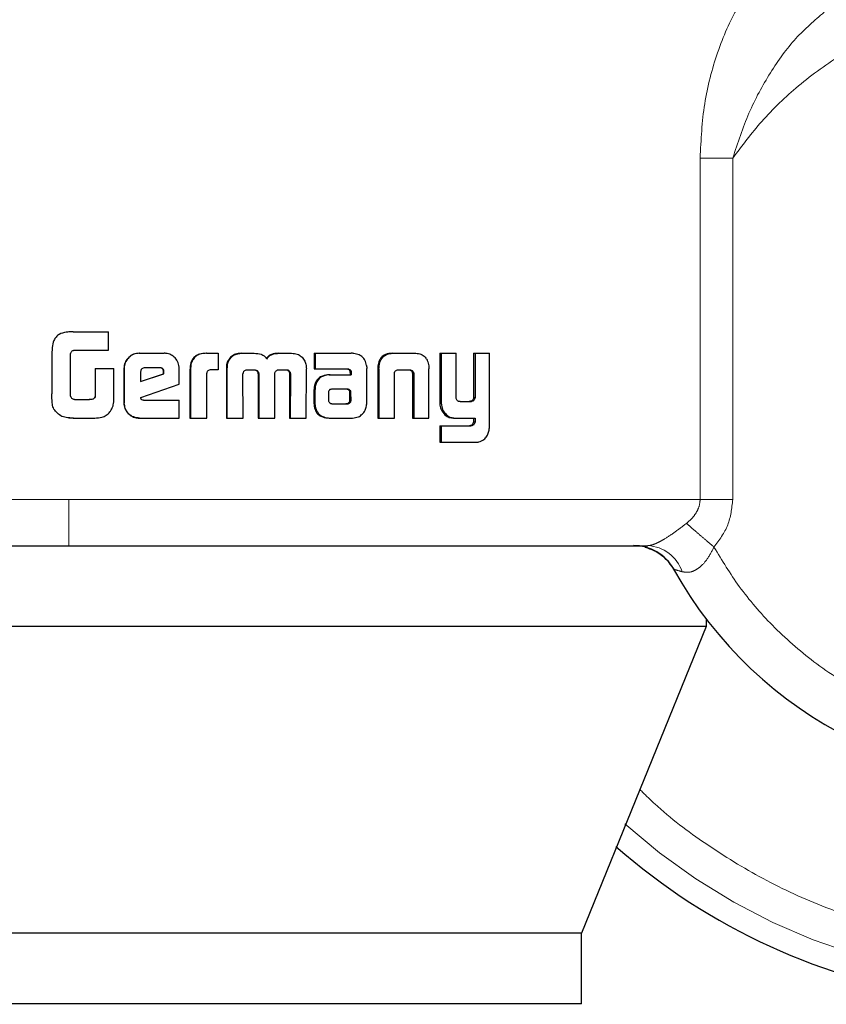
# Model space of a CAD drawing. Header units: millimetres. Extents: x 20 to 263, y 82 to 179.
# Tile 54 of 76: x 200.264 to 201.176, y 81.794 to 82.907. Entities that reach past the tile are written whole.
import ezdxf

# ---------------------------------------------------------------- set-up
doc = ezdxf.new("R2010")
doc.units = ezdxf.units.MM
doc.linetypes.add('PHANTOM', pattern=[12.7, 6.35, -1.27, 1.27, -1.27, 1.27, -1.27])

msp = doc.modelspace()

# ---------------------------------------------------------------- linework, layer by layer
at = {"color": 8, "linetype": 'PHANTOM', "lineweight": 18}
for p, q in [((201.0338, 82.7506), (201.0338, 82.3644)), ((201.0707, 82.7506), (201.0338, 82.7506)), ((201.0707, 82.3644), (201.0707, 82.7506)), ((200.6707, 82.5124), (200.6693, 82.5124)), ((200.7085, 82.5062), (200.7101, 82.5062)), ((200.5972, 82.4881), (200.5983, 82.4881)), ((200.6356, 82.4888), (200.6368, 82.4888)), ((200.7394, 82.4752), (200.7411, 82.4752)), ((200.7739, 82.448), (200.7757, 82.448)), ((200.32, 82.3644), (199.3137, 82.3644)), ((201.0338, 82.3644), (200.32, 82.3644)), ((201.0338, 82.3644), (201.0707, 82.3644))]:
    msp.add_line(p, q, dxfattribs=at)
at = {"color": 7, "linetype": 'Continuous', "lineweight": 25}
for p, q in [((200.32, 82.5541), (200.3178, 82.5536)), ((200.325, 82.5543), (200.32, 82.5541)), ((200.325, 82.5543), (200.325, 82.5543)), ((200.325, 82.5543), (200.3647, 82.5543)), ((200.3647, 82.5333), (200.3647, 82.5543)), ((200.3009, 82.5301), (200.3009, 82.4842)), ((200.3219, 82.4817), (200.3219, 82.5292)), ((200.3258, 82.5333), (200.3647, 82.5333)), ((200.3996, 82.5299), (200.3999, 82.5299)), ((200.3999, 82.5299), (200.4277, 82.5299)), ((200.4756, 82.5299), (200.4762, 82.5299)), ((200.4762, 82.5299), (200.4887, 82.5299)), ((200.4887, 82.5299), (200.4887, 82.5113)), ((200.5148, 82.5299), (200.5156, 82.5299)), ((200.5156, 82.5299), (200.5296, 82.5299)), ((200.5571, 82.5299), (200.5581, 82.5299)), ((200.5581, 82.5299), (200.5719, 82.5299)), ((200.5974, 82.5299), (200.5974, 82.5123)), ((200.5974, 82.5299), (200.5985, 82.5299)), ((200.5985, 82.5299), (200.5985, 82.5123)), ((200.5985, 82.5299), (200.6391, 82.5299)), ((200.6856, 82.5299), (200.6871, 82.5299)), ((200.6871, 82.5299), (200.7111, 82.5299)), ((200.7394, 82.5299), (200.7394, 82.4752)), ((200.7394, 82.5299), (200.7411, 82.5299)), ((200.7411, 82.5299), (200.7411, 82.4752)), ((200.7411, 82.5299), (200.758, 82.5299)), ((200.758, 82.4811), (200.758, 82.5299)), ((200.7776, 82.5299), (200.7776, 82.4799)), ((200.7776, 82.5299), (200.7794, 82.5299)), ((200.7794, 82.5299), (200.7794, 82.4799)), ((200.7794, 82.5299), (200.7958, 82.5299)), ((200.7958, 82.4492), (200.7958, 82.5299)), ((200.4224, 82.5136), (200.4062, 82.5136)), ((200.5011, 82.5222), (200.5004, 82.5222)), ((200.6695, 82.5158), (200.6709, 82.5158)), ((200.727, 82.5158), (200.7272, 82.5124)), ((200.3497, 82.5127), (200.3497, 82.482)), ((200.3497, 82.5127), (200.3499, 82.5127)), ((200.3499, 82.5127), (200.3499, 82.482)), ((200.3499, 82.5127), (200.371, 82.5127)), ((200.371, 82.4814), (200.371, 82.5127)), ((200.3823, 82.5126), (200.3826, 82.5126)), ((200.3823, 82.5126), (200.3823, 82.4739)), ((200.3826, 82.5126), (200.3826, 82.4739)), ((200.4011, 82.5087), (200.4011, 82.4978)), ((200.4011, 82.4978), (200.4275, 82.5067)), ((200.4011, 82.4979), (200.4271, 82.5067)), ((200.4275, 82.5085), (200.4271, 82.5085)), ((200.4271, 82.5067), (200.4271, 82.5085)), ((200.4275, 82.5067), (200.4271, 82.5067)), ((200.4275, 82.5067), (200.4275, 82.5085)), ((200.4449, 82.4951), (200.4449, 82.5126)), ((200.4569, 82.5111), (200.4569, 82.4566)), ((200.4569, 82.5111), (200.4575, 82.5111)), ((200.4575, 82.5111), (200.4575, 82.4566)), ((200.4759, 82.4566), (200.4759, 82.5074)), ((200.4887, 82.5113), (200.4806, 82.5113)), ((200.4981, 82.5123), (200.4981, 82.4566)), ((200.4981, 82.5123), (200.4988, 82.5123)), ((200.4988, 82.5123), (200.4988, 82.4566)), ((200.5171, 82.4566), (200.5168, 82.5058)), ((200.522, 82.5113), (200.5308, 82.5113)), ((200.5339, 82.5066), (200.5339, 82.4566)), ((200.5339, 82.5066), (200.5347, 82.5066)), ((200.5347, 82.5066), (200.5347, 82.4566)), ((200.5529, 82.4566), (200.5529, 82.5066)), ((200.5575, 82.5113), (200.5655, 82.5113)), ((200.5682, 82.51), (200.5692, 82.51)), ((200.5695, 82.5058), (200.5694, 82.4566)), ((200.5695, 82.5058), (200.5705, 82.5058)), ((200.5705, 82.5058), (200.5704, 82.4566)), ((200.5884, 82.4566), (200.5886, 82.5123)), ((200.5974, 82.5123), (200.5985, 82.5123)), ((200.5985, 82.5123), (200.6354, 82.5123)), ((200.6144, 82.5055), (200.6155, 82.5055)), ((200.6155, 82.5055), (200.6393, 82.5055)), ((200.6379, 82.5094), (200.6379, 82.5085)), ((200.6379, 82.5094), (200.6391, 82.5094)), ((200.6379, 82.5085), (200.6391, 82.5085)), ((200.638, 82.5074), (200.638, 82.5055)), ((200.638, 82.5074), (200.6393, 82.5074)), ((200.6391, 82.5094), (200.6391, 82.5085)), ((200.6393, 82.5074), (200.6393, 82.5055)), ((200.6568, 82.4738), (200.6568, 82.5127)), ((200.6693, 82.5124), (200.6693, 82.4566)), ((200.6707, 82.5124), (200.6707, 82.4566)), ((200.6881, 82.4566), (200.6881, 82.5073)), ((200.6937, 82.5113), (200.7044, 82.5113)), ((200.7084, 82.5073), (200.71, 82.5073)), ((200.7085, 82.5062), (200.7085, 82.4566)), ((200.7101, 82.5062), (200.7101, 82.4566)), ((200.7272, 82.4566), (200.7272, 82.5124)), ((200.4013, 82.4798), (200.4449, 82.4951)), ((200.3497, 82.482), (200.3499, 82.482)), ((200.5972, 82.4881), (200.5972, 82.4732)), ((200.5983, 82.4881), (200.5983, 82.4732)), ((200.6135, 82.4856), (200.6135, 82.4844)), ((200.6135, 82.4844), (200.6136, 82.4769)), ((200.617, 82.4892), (200.6163, 82.4891)), ((200.6181, 82.4892), (200.617, 82.4892)), ((200.6344, 82.4893), (200.6181, 82.4892)), ((200.6379, 82.477), (200.6377, 82.4851)), ((200.639, 82.4851), (200.6377, 82.4851)), ((200.6391, 82.477), (200.639, 82.4851)), ((200.3264, 82.4776), (200.3432, 82.4776)), ((200.3823, 82.4739), (200.3826, 82.4739)), ((200.4045, 82.477), (200.4449, 82.477)), ((200.4449, 82.4566), (200.4449, 82.477)), ((200.5972, 82.4732), (200.5983, 82.4732)), ((200.5974, 82.4699), (200.5985, 82.4699)), ((200.6181, 82.4727), (200.6333, 82.4728)), ((200.6182, 82.4727), (200.6346, 82.4728)), ((200.6346, 82.4728), (200.6333, 82.4728)), ((200.6381, 82.4742), (200.6369, 82.4742)), ((200.6391, 82.477), (200.6379, 82.477)), ((200.7625, 82.4752), (200.7743, 82.4752)), ((200.7735, 82.4754), (200.7753, 82.4754)), ((200.7776, 82.4799), (200.7794, 82.4799)), ((200.7417, 82.4649), (200.7434, 82.4649)), ((200.3164, 82.4573), (200.3164, 82.4573)), ((200.3189, 82.4571), (200.32, 82.4568)), ((200.32, 82.4568), (200.325, 82.4566)), ((200.3251, 82.4566), (200.325, 82.4566)), ((200.3251, 82.4566), (200.3493, 82.4566)), ((200.3999, 82.4566), (200.3996, 82.4566)), ((200.3999, 82.4566), (200.4449, 82.4566)), ((200.4569, 82.4566), (200.4575, 82.4566)), ((200.4575, 82.4566), (200.4759, 82.4566)), ((200.4981, 82.4566), (200.4988, 82.4566)), ((200.4988, 82.4566), (200.5171, 82.4566)), ((200.5339, 82.4566), (200.5347, 82.4566)), ((200.5347, 82.4566), (200.5529, 82.4566)), ((200.5694, 82.4566), (200.5704, 82.4566)), ((200.5704, 82.4566), (200.5884, 82.4566)), ((200.6152, 82.4566), (200.6164, 82.4566)), ((200.6164, 82.4566), (200.6409, 82.4566)), ((200.6693, 82.4566), (200.6707, 82.4566)), ((200.6707, 82.4566), (200.6881, 82.4566)), ((200.7085, 82.4566), (200.7101, 82.4566)), ((200.7101, 82.4566), (200.7272, 82.4566)), ((200.7394, 82.4478), (200.7394, 82.4293)), ((200.7394, 82.4478), (200.7411, 82.4478)), ((200.7411, 82.4478), (200.7411, 82.4293)), ((200.7411, 82.4478), (200.7747, 82.4478)), ((200.7561, 82.4566), (200.7578, 82.4566)), ((200.7578, 82.4566), (200.7794, 82.4566)), ((200.7776, 82.4566), (200.7776, 82.4523)), ((200.7776, 82.4523), (200.7794, 82.4523)), ((200.7794, 82.4566), (200.7794, 82.4523)), ((200.7394, 82.4293), (200.7411, 82.4293)), ((200.7411, 82.4293), (200.7803, 82.4293)), ((201.0406, 82.2295), (201.0406, 82.221)), ((201.0406, 82.221), (199.5045, 82.221)), ((201.0406, 82.221), (200.8996, 81.874)), ((200.8996, 81.874), (199.626, 81.874)), ((200.8996, 81.794), (200.8996, 81.874)), ((200.8996, 81.794), (199.626, 81.794))]:
    msp.add_line(p, q, dxfattribs=at)
for centre, radius, start, end in [((201.4131, 82.5136), 0.4685, 209.1217, 56.7142), ((201.4131, 82.5136), 0.72, 228.7799, 0), ((200.9584, 82.2603), 0.0521, 29.1217, 90)]:
    msp.add_arc(centre, radius, start, end, dxfattribs=at)
at = {"color": 8, "linetype": 'PHANTOM', "lineweight": 18}
for centre, radius, start, end in [((201.4131, 82.5136), 0.6941, 227.9991, 0), ((200.9724, 82.269), 0.0434, 18.5507, 87.08)]:
    msp.add_arc(centre, radius, start, end, dxfattribs=at)
for points, knots in [([(201.1072, 82.9598), (201.0965, 82.9478), (201.075, 82.9237), (201.0524, 82.8706), (201.0369, 82.8125), (201.0348, 82.7713), (201.0338, 82.7506)], [0, 0, 0, 0, 0.250124, 0.499331, 0.749126, 1, 1, 1, 1]), ([(201.0495, 82.3107), (201.0586, 82.2956), (201.0778, 82.264), (201.1157, 82.2202), (201.1627, 82.1788), (201.2194, 82.1428), (201.2851, 82.1151), (201.358, 82.0985), (201.435, 82.0953), (201.5124, 82.1067), (201.5862, 82.1322), (201.6526, 82.1702), (201.7092, 82.2178), (201.7543, 82.2717), (201.7879, 82.3285), (201.8107, 82.3854), (201.8242, 82.4404), (201.8301, 82.4935), (201.8293, 82.5469), (201.8212, 82.603), (201.8039, 82.6619), (201.7759, 82.7217), (201.7362, 82.7796), (201.6845, 82.8324), (201.6219, 82.8766), (201.5509, 82.9091), (201.475, 82.9278), (201.398, 82.9321), (201.3239, 82.9226), (201.2559, 82.9013), (201.196, 82.8709), (201.1453, 82.8343), (201.1034, 82.7943), (201.0813, 82.7647), (201.0707, 82.7506)], [0, 0, 0, 0, 0.024626, 0.051455, 0.080502, 0.111688, 0.144811, 0.179531, 0.215376, 0.25177, 0.288076, 0.323673, 0.358006, 0.390637, 0.421263, 0.449718, 0.475951, 0.499998, 0.52406, 0.550308, 0.578778, 0.609419, 0.642062, 0.676405, 0.712009, 0.748318, 0.78471, 0.82055, 0.855261, 0.888371, 0.919543, 0.948576, 0.975389, 1, 1, 1, 1]), ([(201.0707, 82.7506), (201.0763, 82.7678), (201.0874, 82.8017), (201.1122, 82.8472), (201.1406, 82.8871), (201.1632, 82.9063), (201.1741, 82.9157)], [0, 0, 0, 0, 0.265016, 0.521284, 0.766879, 1, 1, 1, 1]), ([(202.0679, 82.5136), (202.0674, 82.4942), (202.0664, 82.4542), (202.0576, 82.3928), (202.0422, 82.3276), (202.018, 82.2592), (201.9834, 82.1885), (201.9414, 82.1244), (201.8942, 82.0676), (201.8438, 82.0186), (201.786, 81.9736), (201.7213, 81.9341), (201.6503, 81.9016), (201.5743, 81.8772), (201.4946, 81.8622), (201.4131, 81.8571), (201.3315, 81.8622), (201.2519, 81.8772), (201.1759, 81.9016), (201.1048, 81.9341), (201.0404, 81.9739), (200.9941, 82.0084), (200.9712, 82.0311), (200.9657, 82.0366)], [0, 0, 0, 0, 0.038195, 0.078918, 0.122126, 0.170129, 0.221696, 0.276885, 0.320981, 0.367142, 0.415234, 0.465063, 0.516374, 0.568856, 0.622148, 0.675856, 0.729563, 0.782855, 0.835337, 0.886648, 0.936478, 0.984569, 1, 1, 1, 1]), ([(200.32, 82.3123), (200.32, 82.3133), (200.32, 82.3152), (200.32, 82.3292), (200.32, 82.3468), (200.32, 82.3587), (200.32, 82.3644)], [0, 0, 0, 0, 0.27027, 0.562426, 0.789736, 1, 1, 1, 1]), ([(201.0183, 82.3375), (201.0205, 82.3394), (201.0248, 82.3431), (201.0297, 82.3497), (201.0331, 82.3568), (201.0336, 82.3619), (201.0338, 82.3644)], [0, 0, 0, 0, 0.276693, 0.532909, 0.771964, 1, 1, 1, 1]), ([(201.0495, 82.3107), (201.0555, 82.3187), (201.0674, 82.3347), (201.0696, 82.3545), (201.0707, 82.3644)], [0, 0, 0, 0, 0.500879, 1, 1, 1, 1]), ([(200.9746, 82.3123), (200.9757, 82.3124), (200.9778, 82.3126), (200.9822, 82.314), (200.9872, 82.3163), (200.9948, 82.3205), (201.0057, 82.3278), (201.014, 82.3342), (201.0183, 82.3375)], [0, 0, 0, 0, 0.118398, 0.234242, 0.35061, 0.469025, 0.720983, 1, 1, 1, 1]), ([(201.0183, 82.3375), (201.0203, 82.3358), (201.0242, 82.3324), (201.032, 82.3257), (201.0405, 82.3184), (201.0465, 82.3132), (201.0495, 82.3107)], [0, 0, 0, 0, 0.246736, 0.500007, 0.753276, 1, 1, 1, 1]), ([(201.0136, 82.2828), (201.0167, 82.2823), (201.0214, 82.2816), (201.0281, 82.2843), (201.0347, 82.2886), (201.0426, 82.2972), (201.0471, 82.3061), (201.0495, 82.3107)], [0, 0, 0, 0, 0.249011, 0.369438, 0.488643, 0.733655, 1, 1, 1, 1]), ([(201.0038, 82.2856), (201.004, 82.2856), (201.0042, 82.2855), (201.0068, 82.2848), (201.0108, 82.2836), (201.0136, 82.2828)], [0, 0, 0, 0, 0.24395, 0.491175, 1, 1, 1, 1])]:
    msp.add_open_spline(points, degree=3, knots=knots, dxfattribs=at)
at = {"color": 7, "linetype": 'Continuous', "lineweight": 25}
for points, knots in [([(200.325, 82.5543), (200.3223, 82.5542), (200.3169, 82.554), (200.31, 82.5521), (200.3053, 82.5485), (200.3024, 82.5433), (200.301, 82.537), (200.3009, 82.5322), (200.3009, 82.5301)], [0, 0, 0, 0, 0.202654, 0.407289, 0.523056, 0.638657, 0.845683, 1, 1, 1, 1]), ([(200.3178, 82.5538), (200.3177, 82.5538), (200.3177, 82.5538), (200.3177, 82.5538), (200.3177, 82.5538)], [0, 0, 0, 0, 0.499999, 1, 1, 1, 1]), ([(200.3219, 82.5292), (200.3221, 82.5299), (200.3223, 82.531), (200.3233, 82.5322), (200.3244, 82.533), (200.3253, 82.5332), (200.3258, 82.5333)], [0, 0, 0, 0, 0.336232, 0.550428, 0.765327, 1, 1, 1, 1]), ([(200.3996, 82.5299), (200.3974, 82.5297), (200.393, 82.5293), (200.3876, 82.5255), (200.3838, 82.5207), (200.3824, 82.5161), (200.3824, 82.5133), (200.3823, 82.5126)], [0, 0, 0, 0, 0.241682, 0.484864, 0.698288, 0.917578, 1, 1, 1, 1]), ([(200.3999, 82.5299), (200.3977, 82.5297), (200.3932, 82.5293), (200.3879, 82.5255), (200.3841, 82.5206), (200.3827, 82.516), (200.3826, 82.5133), (200.3826, 82.5126)], [0, 0, 0, 0, 0.242822, 0.487165, 0.701512, 0.91994, 1, 1, 1, 1]), ([(200.4449, 82.5126), (200.4447, 82.5148), (200.4442, 82.5193), (200.4405, 82.5247), (200.4356, 82.5284), (200.4311, 82.5298), (200.4284, 82.5299), (200.4277, 82.5299)], [0, 0, 0, 0, 0.24278, 0.486952, 0.70085, 0.920384, 1, 1, 1, 1]), ([(200.4756, 82.5299), (200.4729, 82.5298), (200.4686, 82.5295), (200.4631, 82.5269), (200.4597, 82.5234), (200.4573, 82.518), (200.4571, 82.5138), (200.4569, 82.5111)], [0, 0, 0, 0, 0.264529, 0.42695, 0.590396, 0.738807, 1, 1, 1, 1]), ([(200.4762, 82.5299), (200.4735, 82.5298), (200.4691, 82.5295), (200.4636, 82.5269), (200.4603, 82.5233), (200.4578, 82.5179), (200.4576, 82.5138), (200.4575, 82.5111)], [0, 0, 0, 0, 0.2666991, 0.4291196, 0.5925485, 0.7409951, 1, 1, 1, 1]), ([(200.5148, 82.5299), (200.5127, 82.5298), (200.5087, 82.5294), (200.5036, 82.5265), (200.5015, 82.5236), (200.5004, 82.5222)], [0, 0, 0, 0, 0.3841, 0.6903833, 1, 1, 1, 1]), ([(200.5011, 82.5222), (200.5026, 82.5241), (200.5052, 82.5274), (200.5107, 82.5296), (200.5141, 82.5298), (200.5156, 82.5299)], [0, 0, 0, 0, 0.406323, 0.724591, 1, 1, 1, 1]), ([(200.5296, 82.5299), (200.5323, 82.5298), (200.5363, 82.5295), (200.5411, 82.527), (200.543, 82.5249), (200.5438, 82.5236), (200.5439, 82.5234)], [0, 0, 0, 0, 0.483218, 0.72602, 0.969973, 1, 1, 1, 1]), ([(200.5571, 82.5299), (200.5544, 82.5298), (200.5503, 82.5295), (200.5454, 82.5269), (200.5438, 82.5246), (200.543, 82.5234)], [0, 0, 0, 0, 0.5000719, 0.7501768, 1, 1, 1, 1]), ([(200.5439, 82.5234), (200.5447, 82.5246), (200.5463, 82.5269), (200.5512, 82.5295), (200.5553, 82.5298), (200.5581, 82.5299)], [0, 0, 0, 0, 0.2494282, 0.4995176, 1, 1, 1, 1]), ([(200.5719, 82.5299), (200.5741, 82.5297), (200.578, 82.5294), (200.583, 82.5265), (200.5851, 82.5236), (200.5862, 82.5222)], [0, 0, 0, 0, 0.385691, 0.692121, 1, 1, 1, 1]), ([(200.6421, 82.5296), (200.6416, 82.5297), (200.6406, 82.5299), (200.6396, 82.5299), (200.6391, 82.5299)], [0, 0, 0, 0, 0.499778, 1, 1, 1, 1]), ([(200.6566, 82.5159), (200.6561, 82.518), (200.6553, 82.5216), (200.6521, 82.5257), (200.6478, 82.5286), (200.6442, 82.5292), (200.6421, 82.5296)], [0, 0, 0, 0, 0.282938, 0.48843, 0.693697, 1, 1, 1, 1]), ([(200.6856, 82.5299), (200.6831, 82.5298), (200.6791, 82.5295), (200.6743, 82.5265), (200.6712, 82.5225), (200.67, 82.5187), (200.6696, 82.5163), (200.6695, 82.5158)], [0, 0, 0, 0, 0.328248, 0.515829, 0.703912, 0.94264, 1, 1, 1, 1]), ([(200.6709, 82.5158), (200.6713, 82.5179), (200.6721, 82.5216), (200.6751, 82.5259), (200.6791, 82.5288), (200.6834, 82.5298), (200.6861, 82.5299), (200.6871, 82.5299)], [0, 0, 0, 0, 0.259962, 0.447497, 0.635328, 0.880907, 1, 1, 1, 1]), ([(200.7111, 82.5299), (200.713, 82.5298), (200.7159, 82.5297), (200.7195, 82.5283), (200.7219, 82.5266), (200.7239, 82.5244), (200.7259, 82.5209), (200.7266, 82.5179), (200.727, 82.5158)], [0, 0, 0, 0, 0.250369, 0.375687, 0.500824, 0.622452, 0.750727, 1, 1, 1, 1]), ([(200.4062, 82.5136), (200.4055, 82.5136), (200.4041, 82.5134), (200.4025, 82.5122), (200.4014, 82.5107), (200.4011, 82.5094), (200.4011, 82.5087), (200.4011, 82.5087)], [0, 0, 0, 0, 0.272019, 0.519286, 0.755438, 0.965059, 1, 1, 1, 1]), ([(200.4271, 82.5085), (200.427, 82.5094), (200.4269, 82.5107), (200.426, 82.5123), (200.425, 82.5131), (200.4236, 82.5136), (200.4226, 82.5136), (200.422, 82.5136)], [0, 0, 0, 0, 0.317543, 0.4745852, 0.6322095, 0.7864813, 1, 1, 1, 1]), ([(200.4275, 82.5085), (200.4275, 82.5093), (200.4274, 82.5105), (200.4267, 82.512), (200.4257, 82.5129), (200.4242, 82.5135), (200.4231, 82.5136), (200.4224, 82.5136)], [0, 0, 0, 0, 0.273296, 0.436277, 0.600544, 0.74957, 1, 1, 1, 1]), ([(200.5004, 82.5222), (200.4998, 82.521), (200.4987, 82.5189), (200.4981, 82.5155), (200.4981, 82.5134), (200.4981, 82.5123)], [0, 0, 0, 0, 0.391784, 0.692712, 1, 1, 1, 1]), ([(200.5011, 82.5222), (200.5005, 82.521), (200.4994, 82.5189), (200.4989, 82.5154), (200.4988, 82.5134), (200.4988, 82.5123)], [0, 0, 0, 0, 0.395679, 0.694721, 1, 1, 1, 1]), ([(200.5862, 82.5222), (200.5869, 82.5207), (200.588, 82.5183), (200.5885, 82.5149), (200.5885, 82.5132), (200.5886, 82.5123)], [0, 0, 0, 0, 0.49914, 0.749504, 1, 1, 1, 1]), ([(200.6566, 82.5159), (200.6566, 82.5156), (200.6568, 82.5149), (200.6568, 82.5139), (200.6568, 82.5131), (200.6568, 82.5127)], [0, 0, 0, 0, 0.308526, 0.616936, 1, 1, 1, 1]), ([(200.6695, 82.5158), (200.6694, 82.5153), (200.6693, 82.5141), (200.6693, 82.513), (200.6693, 82.5124)], [0, 0, 0, 0, 0.499999, 1, 1, 1, 1]), ([(200.6707, 82.5124), (200.6707, 82.5127), (200.6707, 82.5134), (200.6707, 82.5146), (200.6708, 82.5154), (200.6709, 82.5158)], [0, 0, 0, 0, 0.292064, 0.584209, 1, 1, 1, 1]), ([(200.4806, 82.5113), (200.48, 82.5112), (200.4788, 82.511), (200.4773, 82.5102), (200.4763, 82.5091), (200.476, 82.5082), (200.476, 82.5076), (200.4759, 82.5074)], [0, 0, 0, 0, 0.278848, 0.561685, 0.735031, 0.908873, 1, 1, 1, 1]), ([(200.5168, 82.5058), (200.5168, 82.5059), (200.5168, 82.5061), (200.5169, 82.5065), (200.5169, 82.5068), (200.517, 82.507)], [0, 0, 0, 0, 0.2598207, 0.5192166, 1, 1, 1, 1]), ([(200.517, 82.507), (200.5172, 82.5079), (200.5176, 82.5092), (200.519, 82.5106), (200.5204, 82.5112), (200.5214, 82.5113), (200.522, 82.5113)], [0, 0, 0, 0, 0.3690742, 0.5677657, 0.7664693, 1, 1, 1, 1]), ([(200.53, 82.5113), (200.5307, 82.5111), (200.5318, 82.5107), (200.533, 82.5096), (200.5337, 82.5084), (200.5338, 82.5073), (200.5339, 82.5067), (200.5339, 82.5066)], [0, 0, 0, 0, 0.326812, 0.527926, 0.729246, 0.942526, 1, 1, 1, 1]), ([(200.5308, 82.5113), (200.5315, 82.5111), (200.5326, 82.5107), (200.5339, 82.5096), (200.5345, 82.5084), (200.5347, 82.5073), (200.5347, 82.5067), (200.5347, 82.5066)], [0, 0, 0, 0, 0.3264182, 0.5275717, 0.7288852, 0.9412583, 1, 1, 1, 1]), ([(200.5529, 82.5066), (200.553, 82.5073), (200.5531, 82.5084), (200.5539, 82.5098), (200.5548, 82.5105), (200.5555, 82.5108), (200.5557, 82.5109)], [0, 0, 0, 0, 0.369366, 0.615348, 0.860644, 1, 1, 1, 1]), ([(200.5557, 82.5109), (200.5559, 82.511), (200.5563, 82.5111), (200.5569, 82.5113), (200.5573, 82.5113), (200.5575, 82.5113)], [0, 0, 0, 0, 0.337467, 0.667582, 1, 1, 1, 1]), ([(200.5645, 82.5113), (200.565, 82.5113), (200.566, 82.5113), (200.5673, 82.5108), (200.5679, 82.5103), (200.5682, 82.51)], [0, 0, 0, 0, 0.379706, 0.700208, 1, 1, 1, 1]), ([(200.5655, 82.5113), (200.5659, 82.5113), (200.5669, 82.5113), (200.5682, 82.5109), (200.5689, 82.5103), (200.5692, 82.51)], [0, 0, 0, 0, 0.344281, 0.692497, 1, 1, 1, 1]), ([(200.5682, 82.51), (200.5685, 82.5095), (200.5693, 82.5086), (200.5695, 82.507), (200.5695, 82.5061), (200.5695, 82.5058)], [0, 0, 0, 0, 0.3653444, 0.8148587, 1, 1, 1, 1]), ([(200.5692, 82.51), (200.5695, 82.5095), (200.5703, 82.5086), (200.5705, 82.507), (200.5705, 82.5061), (200.5705, 82.5058)], [0, 0, 0, 0, 0.36494, 0.811948, 1, 1, 1, 1]), ([(200.6144, 82.5055), (200.6117, 82.5053), (200.6075, 82.505), (200.6023, 82.5018), (200.5992, 82.498), (200.5974, 82.4932), (200.5973, 82.4899), (200.5972, 82.4881)], [0, 0, 0, 0, 0.286502, 0.465495, 0.644797, 0.81411, 1, 1, 1, 1]), ([(200.6155, 82.5055), (200.6129, 82.5053), (200.6086, 82.505), (200.6034, 82.5018), (200.6003, 82.498), (200.5985, 82.4932), (200.5984, 82.4898), (200.5983, 82.4881)], [0, 0, 0, 0, 0.2888455, 0.4676621, 0.6468225, 0.8160136, 1, 1, 1, 1]), ([(200.6342, 82.5123), (200.6349, 82.5121), (200.6361, 82.5119), (200.6373, 82.5109), (200.6377, 82.5101), (200.6378, 82.5097), (200.6379, 82.5094)], [0, 0, 0, 0, 0.480189, 0.71193, 0.875285, 1, 1, 1, 1]), ([(200.6354, 82.5123), (200.6358, 82.5122), (200.6367, 82.512), (200.6378, 82.5115), (200.6386, 82.5108), (200.639, 82.5101), (200.6391, 82.5097), (200.6391, 82.5094)], [0, 0, 0, 0, 0.264899, 0.531986, 0.718817, 0.867142, 1, 1, 1, 1]), ([(200.6379, 82.5085), (200.6379, 82.5083), (200.638, 82.5081), (200.638, 82.5077), (200.638, 82.5075), (200.638, 82.5074)], [0, 0, 0, 0, 0.356195, 0.675804, 1, 1, 1, 1]), ([(200.6391, 82.5085), (200.6392, 82.5083), (200.6392, 82.5081), (200.6393, 82.5077), (200.6393, 82.5075), (200.6393, 82.5074)], [0, 0, 0, 0, 0.359555, 0.677688, 1, 1, 1, 1]), ([(200.6881, 82.5073), (200.6882, 82.5079), (200.6885, 82.509), (200.6894, 82.5101), (200.6907, 82.511), (200.6922, 82.5113), (200.6933, 82.5113), (200.6937, 82.5113)], [0, 0, 0, 0, 0.237917, 0.403535, 0.56803, 0.841413, 1, 1, 1, 1]), ([(200.7029, 82.5113), (200.7038, 82.5113), (200.7051, 82.5112), (200.7068, 82.5104), (200.7078, 82.5094), (200.7083, 82.5082), (200.7084, 82.5075), (200.7084, 82.5073)], [0, 0, 0, 0, 0.344979, 0.539458, 0.73547, 0.907024, 1, 1, 1, 1]), ([(200.7044, 82.5113), (200.7051, 82.5113), (200.7063, 82.5113), (200.7079, 82.5107), (200.7091, 82.5097), (200.7097, 82.5085), (200.7099, 82.5077), (200.71, 82.5073)], [0, 0, 0, 0, 0.247671, 0.497825, 0.6727, 0.848183, 1, 1, 1, 1]), ([(200.7084, 82.5073), (200.7084, 82.5072), (200.7085, 82.5069), (200.7085, 82.5066), (200.7085, 82.5063), (200.7085, 82.5062)], [0, 0, 0, 0, 0.35712, 0.675798, 1, 1, 1, 1]), ([(200.71, 82.5073), (200.71, 82.5072), (200.7101, 82.5069), (200.7101, 82.5066), (200.7101, 82.5063), (200.7101, 82.5062)], [0, 0, 0, 0, 0.356943, 0.675704, 1, 1, 1, 1]), ([(200.3059, 82.4631), (200.3046, 82.4647), (200.302, 82.4678), (200.3009, 82.4754), (200.3009, 82.4808), (200.3009, 82.4842)], [0, 0, 0, 0, 0.266933, 0.53709, 1, 1, 1, 1]), ([(200.3225, 82.4802), (200.3224, 82.4804), (200.3222, 82.4807), (200.3221, 82.4812), (200.322, 82.4815), (200.3219, 82.4817)], [0, 0, 0, 0, 0.335, 0.666334, 1, 1, 1, 1]), ([(200.3264, 82.4776), (200.3259, 82.4777), (200.3249, 82.478), (200.3234, 82.4788), (200.3228, 82.4797), (200.3225, 82.4802)], [0, 0, 0, 0, 0.335084, 0.673357, 1, 1, 1, 1]), ([(200.3497, 82.482), (200.3496, 82.4811), (200.3494, 82.4799), (200.3483, 82.4787), (200.3468, 82.4778), (200.3449, 82.4776), (200.3435, 82.4776), (200.3431, 82.4776)], [0, 0, 0, 0, 0.273241, 0.4022774, 0.5313319, 0.8552044, 1, 1, 1, 1]), ([(200.3499, 82.482), (200.3497, 82.4811), (200.3495, 82.4799), (200.3484, 82.4787), (200.3468, 82.4778), (200.345, 82.4776), (200.3436, 82.4776), (200.3432, 82.4776)], [0, 0, 0, 0, 0.2759, 0.404908, 0.53374, 0.866554, 1, 1, 1, 1]), ([(200.3691, 82.4682), (200.3695, 82.4692), (200.3704, 82.4714), (200.3709, 82.4759), (200.371, 82.4792), (200.371, 82.4814)], [0, 0, 0, 0, 0.259643, 0.50935, 1, 1, 1, 1]), ([(200.6163, 82.4891), (200.6159, 82.489), (200.6153, 82.4889), (200.6145, 82.4883), (200.6139, 82.4874), (200.6136, 82.4864), (200.6135, 82.4857), (200.6135, 82.4856)], [0, 0, 0, 0, 0.216599, 0.399912, 0.583056, 0.901189, 1, 1, 1, 1]), ([(200.6356, 82.4888), (200.6352, 82.489), (200.6347, 82.4892), (200.6338, 82.4893), (200.6334, 82.4893), (200.6331, 82.4893)], [0, 0, 0, 0, 0.437755, 0.717261, 1, 1, 1, 1]), ([(200.6368, 82.4888), (200.6365, 82.489), (200.6359, 82.4892), (200.6351, 82.4893), (200.6346, 82.4893), (200.6344, 82.4893)], [0, 0, 0, 0, 0.436168, 0.716481, 1, 1, 1, 1]), ([(200.6377, 82.4851), (200.6377, 82.4855), (200.6377, 82.4862), (200.6376, 82.487), (200.6373, 82.4877), (200.6365, 82.4882), (200.6359, 82.4886), (200.6356, 82.4888)], [0, 0, 0, 0, 0.2636002, 0.4117547, 0.5160672, 0.7409068, 1, 1, 1, 1]), ([(200.639, 82.4851), (200.639, 82.4855), (200.639, 82.4862), (200.6388, 82.487), (200.6385, 82.4877), (200.6378, 82.4882), (200.6372, 82.4886), (200.6368, 82.4888)], [0, 0, 0, 0, 0.263269, 0.411015, 0.515061, 0.737627, 1, 1, 1, 1]), ([(200.7625, 82.4752), (200.7618, 82.4753), (200.7608, 82.4753), (200.7595, 82.4761), (200.7586, 82.4773), (200.758, 82.479), (200.758, 82.4803), (200.758, 82.4811)], [0, 0, 0, 0, 0.231498, 0.386847, 0.542845, 0.744825, 1, 1, 1, 1]), ([(200.3823, 82.4739), (200.3826, 82.4717), (200.383, 82.4672), (200.3868, 82.4618), (200.3917, 82.4581), (200.3962, 82.4567), (200.3989, 82.4566), (200.3996, 82.4566)], [0, 0, 0, 0, 0.2451674, 0.4921156, 0.7031939, 0.9218737, 1, 1, 1, 1]), ([(200.3999, 82.4566), (200.3977, 82.4568), (200.3931, 82.4573), (200.3877, 82.4611), (200.384, 82.4661), (200.3827, 82.4706), (200.3826, 82.4732), (200.3826, 82.4739)], [0, 0, 0, 0, 0.246551, 0.494863, 0.706875, 0.924834, 1, 1, 1, 1]), ([(200.4045, 82.477), (200.4039, 82.477), (200.403, 82.477), (200.4021, 82.4775), (200.4017, 82.478), (200.4015, 82.4788), (200.4014, 82.4794), (200.4013, 82.4798)], [0, 0, 0, 0, 0.368629, 0.509908, 0.6086, 0.738398, 1, 1, 1, 1]), ([(200.5972, 82.4732), (200.5972, 82.4726), (200.5972, 82.4715), (200.5973, 82.4704), (200.5974, 82.4699)], [0, 0, 0, 0, 0.500024, 1, 1, 1, 1]), ([(200.5974, 82.4699), (200.598, 82.4676), (200.5991, 82.4637), (200.6029, 82.4597), (200.6079, 82.4572), (200.6122, 82.4567), (200.6149, 82.4566), (200.6152, 82.4566)], [0, 0, 0, 0, 0.2830131, 0.4703513, 0.6568856, 0.9602181, 1, 1, 1, 1]), ([(200.5983, 82.4732), (200.5983, 82.4728), (200.5983, 82.4722), (200.5984, 82.4711), (200.5985, 82.4703), (200.5985, 82.4699)], [0, 0, 0, 0, 0.304931, 0.609924, 1, 1, 1, 1]), ([(200.5985, 82.4699), (200.5991, 82.4676), (200.6002, 82.4637), (200.604, 82.4598), (200.609, 82.4572), (200.6133, 82.4567), (200.6161, 82.4566), (200.6164, 82.4566)], [0, 0, 0, 0, 0.281028, 0.468257, 0.654655, 0.958981, 1, 1, 1, 1]), ([(200.6136, 82.4769), (200.6136, 82.4766), (200.6137, 82.4758), (200.6141, 82.475), (200.6145, 82.4745), (200.6145, 82.4744)], [0, 0, 0, 0, 0.394639, 0.860876, 1, 1, 1, 1]), ([(200.6145, 82.4744), (200.6149, 82.4741), (200.6154, 82.4735), (200.6164, 82.473), (200.617, 82.4729), (200.6173, 82.4728)], [0, 0, 0, 0, 0.467416, 0.730455, 1, 1, 1, 1]), ([(200.6173, 82.4728), (200.6174, 82.4728), (200.6176, 82.4727), (200.6179, 82.4727), (200.6181, 82.4727), (200.6182, 82.4727)], [0, 0, 0, 0, 0.360958, 0.67825, 1, 1, 1, 1]), ([(200.6333, 82.4728), (200.6338, 82.4728), (200.6346, 82.4728), (200.6359, 82.4733), (200.6365, 82.4739), (200.6369, 82.4742)], [0, 0, 0, 0, 0.339305, 0.681095, 1, 1, 1, 1]), ([(200.6346, 82.4728), (200.635, 82.4728), (200.6359, 82.4728), (200.6372, 82.4733), (200.6378, 82.4739), (200.6381, 82.4742)], [0, 0, 0, 0, 0.340261, 0.682876, 1, 1, 1, 1]), ([(200.6369, 82.4742), (200.637, 82.4744), (200.6374, 82.475), (200.6378, 82.476), (200.6378, 82.4767), (200.6379, 82.477)], [0, 0, 0, 0, 0.332481, 0.667668, 1, 1, 1, 1]), ([(200.6381, 82.4742), (200.6383, 82.4744), (200.6387, 82.475), (200.6391, 82.476), (200.6391, 82.4767), (200.6391, 82.477)], [0, 0, 0, 0, 0.332381, 0.667313, 1, 1, 1, 1]), ([(200.6409, 82.4566), (200.6431, 82.4569), (200.6471, 82.4573), (200.6519, 82.4608), (200.6552, 82.4652), (200.6561, 82.4687), (200.6566, 82.4704)], [0, 0, 0, 0, 0.296777, 0.534181, 0.771615, 1, 1, 1, 1]), ([(200.6566, 82.4704), (200.6566, 82.4708), (200.6567, 82.4714), (200.6568, 82.4726), (200.6568, 82.4734), (200.6568, 82.4738)], [0, 0, 0, 0, 0.294863, 0.589869, 1, 1, 1, 1]), ([(200.7394, 82.4752), (200.7394, 82.4739), (200.7395, 82.4715), (200.7402, 82.4679), (200.7412, 82.4659), (200.7417, 82.4649)], [0, 0, 0, 0, 0.372644, 0.679169, 1, 1, 1, 1]), ([(200.7411, 82.4752), (200.7411, 82.4739), (200.7412, 82.4714), (200.7419, 82.4679), (200.7429, 82.4659), (200.7434, 82.4649)], [0, 0, 0, 0, 0.37627, 0.681032, 1, 1, 1, 1]), ([(200.7735, 82.4754), (200.7734, 82.4753), (200.7732, 82.4753), (200.7728, 82.4752), (200.7726, 82.4752), (200.7725, 82.4752)], [0, 0, 0, 0, 0.357098, 0.676271, 1, 1, 1, 1]), ([(200.7776, 82.4799), (200.7775, 82.4792), (200.7772, 82.4779), (200.7762, 82.4766), (200.775, 82.4757), (200.774, 82.4755), (200.7735, 82.4754)], [0, 0, 0, 0, 0.313358, 0.530359, 0.747663, 1, 1, 1, 1]), ([(200.7753, 82.4754), (200.7752, 82.4753), (200.775, 82.4753), (200.7746, 82.4752), (200.7744, 82.4752), (200.7743, 82.4752)], [0, 0, 0, 0, 0.35951, 0.678397, 1, 1, 1, 1]), ([(200.7794, 82.4799), (200.7793, 82.4792), (200.779, 82.478), (200.7781, 82.4767), (200.7769, 82.4757), (200.7759, 82.4755), (200.7753, 82.4754)], [0, 0, 0, 0, 0.292539, 0.511617, 0.731264, 1, 1, 1, 1]), ([(200.3251, 82.4566), (200.3224, 82.4567), (200.3175, 82.4568), (200.3106, 82.4588), (200.3074, 82.4617), (200.3059, 82.4631)], [0, 0, 0, 0, 0.383471, 0.700505, 1, 1, 1, 1]), ([(200.3493, 82.4566), (200.352, 82.4568), (200.3566, 82.457), (200.3626, 82.4594), (200.3665, 82.4633), (200.3682, 82.4665), (200.3691, 82.4682)], [0, 0, 0, 0, 0.331206, 0.554509, 0.7789, 1, 1, 1, 1]), ([(200.7417, 82.4649), (200.7432, 82.4627), (200.7457, 82.4591), (200.7513, 82.4568), (200.7545, 82.4567), (200.7561, 82.4566)], [0, 0, 0, 0, 0.429351, 0.716229, 1, 1, 1, 1]), ([(200.7434, 82.4649), (200.7449, 82.4627), (200.7475, 82.459), (200.753, 82.4568), (200.7563, 82.4567), (200.7578, 82.4566)], [0, 0, 0, 0, 0.432489, 0.722615, 1, 1, 1, 1]), ([(200.7739, 82.448), (200.7738, 82.448), (200.7735, 82.4479), (200.7732, 82.4478), (200.773, 82.4478), (200.7729, 82.4478)], [0, 0, 0, 0, 0.352579, 0.674453, 1, 1, 1, 1]), ([(200.7776, 82.4523), (200.7774, 82.4516), (200.7771, 82.4503), (200.776, 82.449), (200.7749, 82.4483), (200.7742, 82.4481), (200.7739, 82.448)], [0, 0, 0, 0, 0.352957, 0.590161, 0.826357, 1, 1, 1, 1]), ([(200.7757, 82.448), (200.7756, 82.448), (200.7753, 82.4479), (200.775, 82.4478), (200.7748, 82.4478), (200.7747, 82.4478)], [0, 0, 0, 0, 0.355728, 0.676019, 1, 1, 1, 1]), ([(200.7794, 82.4523), (200.7793, 82.4517), (200.779, 82.4505), (200.778, 82.4491), (200.7769, 82.4484), (200.7761, 82.4481), (200.7757, 82.448)], [0, 0, 0, 0, 0.316286, 0.554864, 0.793077, 1, 1, 1, 1]), ([(200.7956, 82.4455), (200.7957, 82.4459), (200.7958, 82.4465), (200.7958, 82.4478), (200.7958, 82.4487), (200.7958, 82.4492)], [0, 0, 0, 0, 0.27515, 0.550418, 1, 1, 1, 1]), ([(200.7837, 82.4296), (200.7857, 82.4304), (200.7892, 82.4317), (200.7928, 82.4359), (200.7948, 82.4406), (200.7954, 82.4439), (200.7956, 82.4455)], [0, 0, 0, 0, 0.315389, 0.545631, 0.774797, 1, 1, 1, 1]), ([(200.7803, 82.4293), (200.7806, 82.4293), (200.7812, 82.4293), (200.7823, 82.4294), (200.7832, 82.4295), (200.7837, 82.4296)], [0, 0, 0, 0, 0.260033, 0.52027, 1, 1, 1, 1]), ([(199.3657, 82.3123), (199.3672, 82.3123), (199.37, 82.3123), (199.3928, 82.3123), (199.428, 82.3123), (199.4755, 82.3123), (199.5331, 82.3123), (199.5986, 82.3123), (199.67, 82.3123), (199.7527, 82.3123), (199.8463, 82.3123), (199.9492, 82.3123), (200.0489, 82.3123), (200.1439, 82.3123), (200.2334, 82.3123), (200.2918, 82.3123), (200.32, 82.3123)], [0, 0, 0, 0, 0.079464, 0.158317, 0.235969, 0.311889, 0.385617, 0.456775, 0.525075, 0.590319, 0.671985, 0.748283, 0.819301, 0.88324, 0.943491, 1, 1, 1, 1]), ([(200.32, 82.3123), (200.3595, 82.3123), (200.439, 82.3123), (200.5572, 82.3123), (200.6726, 82.3123), (200.7823, 82.3123), (200.8846, 82.3123), (200.9447, 82.3123), (200.9746, 82.3123)], [0, 0, 0, 0, 0.164147, 0.330858, 0.4991, 0.667587, 0.834906, 1, 1, 1, 1]), ([(200.9718, 82.3106), (200.9751, 82.3095), (200.9818, 82.3073), (200.9908, 82.3015), (200.9984, 82.2943), (201.0022, 82.2884), (201.004, 82.2856)], [0, 0, 0, 0, 0.252861, 0.507007, 0.757582, 1, 1, 1, 1])]:
    msp.add_open_spline(points, degree=3, knots=knots, dxfattribs=at)

doc.saveas('drawing.dxf')
